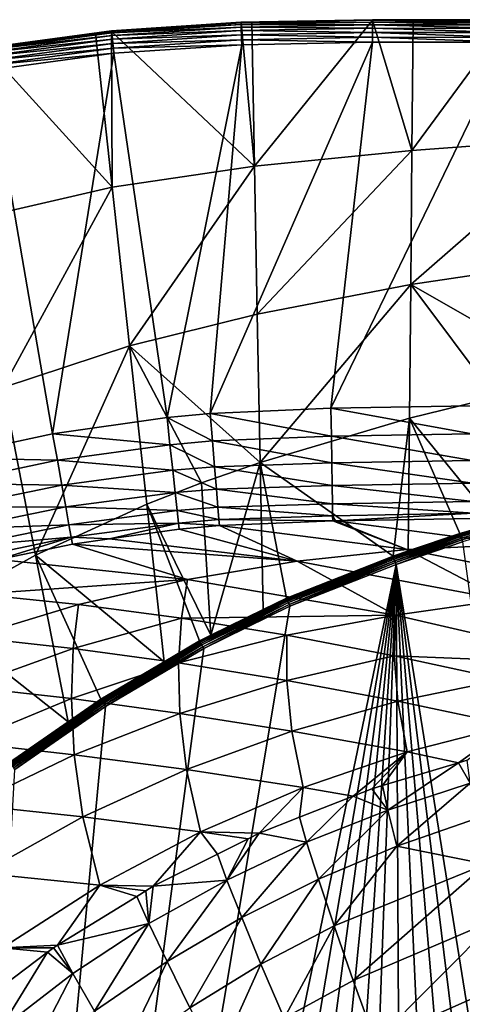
# Model space of a CAD drawing. Extents: x -922 to 922, y -424 to 424.
# Tile 15 of 71: x -563 to -465, y 206 to 423. Entities that reach past the tile are written whole.
import ezdxf

# ---------------------------------------------------------------- set-up
doc = ezdxf.new("R2010")
doc.units = 0
doc.linetypes.add('SOLIDLINE', pattern=[0])
doc.layers.add('BE3C_Starlet_Oval_Sil_2740CFXXK', color=252, linetype='SOLIDLINE')

msp = doc.modelspace()

# ---------------------------------------------------------------- linework, layer by layer
at = {"layer": 'BE3C_Starlet_Oval_Sil_2740CFXXK', "color": 252}
for points in [[(-542.169, 420.862, 568.812), (-542.183, 421.004, 569.932), (-513.57, 422.893, 569.992)], [(-513.565, 422.769, 571.106), (-513.57, 422.893, 569.992), (-542.183, 421.004, 569.932)], [(-513.565, 422.769, 571.106), (-542.183, 421.004, 569.932), (-542.172, 420.893, 571.056)], [(-513.552, 422.4, 572.165), (-513.565, 422.769, 571.106), (-542.172, 420.893, 571.056)], [(-542.169, 420.862, 568.812), (-513.57, 422.893, 569.992), (-513.565, 422.766, 568.879)], [(-513.565, 422.766, 568.879), (-510.582, 390.993, 429.624), (-542.169, 420.862, 568.812)], [(-484.483, 423.44, 570.065), (-484.482, 423.33, 568.959), (-513.57, 422.893, 569.992)], [(-484.482, 423.302, 571.166), (-484.483, 423.44, 570.065), (-513.57, 422.893, 569.992)], [(-513.57, 422.893, 569.992), (-484.482, 423.33, 568.959), (-511.177, 422.812, 568.885)], [(-484.482, 423.302, 571.166), (-513.57, 422.893, 569.992), (-513.565, 422.769, 571.106)], [(-513.57, 422.893, 569.992), (-511.177, 422.812, 568.885), (-513.565, 422.766, 568.879)], [(-484.48, 422.925, 572.211), (-484.482, 423.302, 571.166), (-513.565, 422.769, 571.106)], [(-484.48, 422.925, 572.211), (-513.565, 422.769, 571.106), (-513.552, 422.4, 572.165)], [(-513.565, 422.766, 568.879), (-511.177, 422.812, 568.885), (-510.582, 390.993, 429.624)], [(-484.477, 422.326, 573.146), (-484.48, 422.925, 572.211), (-513.552, 422.4, 572.165)], [(-510.582, 390.993, 429.624), (-511.177, 422.812, 568.885), (-484.482, 423.33, 568.959)], [(-510.582, 390.993, 429.624), (-484.482, 423.33, 568.959), (-475.763, 394.51, 429.624)], [(-454.578, 423.435, 570.141), (-475.496, 423.335, 568.985), (-484.483, 423.44, 570.065)], [(-484.483, 423.44, 570.065), (-475.496, 423.335, 568.985), (-484.482, 423.33, 568.959)], [(-454.578, 423.284, 571.23), (-454.578, 423.435, 570.141), (-484.483, 423.44, 570.065)], [(-454.578, 423.284, 571.23), (-484.483, 423.44, 570.065), (-484.482, 423.302, 571.166)], [(-475.763, 394.51, 429.624), (-484.482, 423.33, 568.959), (-475.496, 423.335, 568.985)], [(-454.578, 422.898, 572.26), (-454.578, 423.284, 571.23), (-484.482, 423.302, 571.166)], [(-454.578, 422.898, 572.26), (-484.482, 423.302, 571.166), (-484.48, 422.925, 572.211)], [(-454.579, 422.296, 573.18), (-454.578, 422.898, 572.26), (-484.48, 422.925, 572.211)], [(-454.579, 422.296, 573.18), (-484.48, 422.925, 572.211), (-484.477, 422.326, 573.146)], [(-475.763, 394.51, 429.624), (-454.578, 423.345, 569.045), (-438.926, 397.217, 429.624)], [(-475.763, 394.51, 429.624), (-475.496, 423.335, 568.985), (-454.578, 423.345, 569.045)], [(-454.578, 423.435, 570.141), (-454.578, 423.345, 569.045), (-475.496, 423.335, 568.985)], [(-545.724, 420.375, 568.803), (-570.056, 417.2, 569.874), (-542.183, 421.004, 569.932)], [(-542.172, 420.893, 571.056), (-542.183, 421.004, 569.932), (-570.056, 417.2, 569.874)], [(-542.172, 420.893, 571.056), (-570.056, 417.2, 569.874), (-570.039, 417.101, 571.007)], [(-542.136, 420.533, 572.125), (-542.172, 420.893, 571.056), (-570.039, 417.101, 571.007)], [(-545.724, 420.375, 568.803), (-542.183, 421.004, 569.932), (-542.169, 420.862, 568.812)], [(-542.169, 420.862, 568.812), (-542.039, 386.384, 429.624), (-545.724, 420.375, 568.803)], [(-513.552, 422.4, 572.165), (-542.172, 420.893, 571.056), (-542.136, 420.533, 572.125)], [(-542.169, 420.862, 568.812), (-510.582, 390.993, 429.624), (-542.039, 386.384, 429.624)], [(-513.529, 421.806, 573.114), (-513.552, 422.4, 572.165), (-542.136, 420.533, 572.125)], [(-513.529, 421.806, 573.114), (-542.136, 420.533, 572.125), (-542.077, 419.943, 573.087)], [(-513.5, 421.014, 573.907), (-513.529, 421.806, 573.114), (-542.077, 419.943, 573.087)], [(-513.5, 421.014, 573.907), (-542.077, 419.943, 573.087), (-541.999, 419.154, 573.891)], [(-513.464, 420.066, 574.504), (-513.5, 421.014, 573.907), (-541.999, 419.154, 573.891)], [(-484.477, 422.326, 573.146), (-513.552, 422.4, 572.165), (-513.529, 421.806, 573.114)], [(-484.473, 421.536, 573.926), (-484.477, 422.326, 573.146), (-513.529, 421.806, 573.114)], [(-484.473, 421.536, 573.926), (-513.529, 421.806, 573.114), (-513.5, 421.014, 573.907)], [(-484.468, 420.593, 574.513), (-484.473, 421.536, 573.926), (-513.5, 421.014, 573.907)], [(-484.468, 420.593, 574.513), (-513.5, 421.014, 573.907), (-513.464, 420.066, 574.504)], [(-484.463, 419.544, 574.877), (-484.468, 420.593, 574.513), (-513.464, 420.066, 574.504)], [(-454.58, 421.507, 573.947), (-454.579, 422.296, 573.18), (-484.477, 422.326, 573.146)], [(-454.58, 421.507, 573.947), (-484.477, 422.326, 573.146), (-484.473, 421.536, 573.926)], [(-454.581, 420.57, 574.522), (-454.58, 421.507, 573.947), (-484.473, 421.536, 573.926)], [(-454.581, 420.57, 574.522), (-484.473, 421.536, 573.926), (-484.468, 420.593, 574.513)], [(-454.582, 419.53, 574.879), (-454.581, 420.57, 574.522), (-484.468, 420.593, 574.513)], [(-454.582, 419.53, 574.879), (-484.468, 420.593, 574.513), (-484.463, 419.544, 574.877)], [(-570.03, 417.045, 568.748), (-570.056, 417.2, 569.874), (-545.724, 420.375, 568.803)], [(-542.136, 420.533, 572.125), (-570.039, 417.101, 571.007), (-569.979, 416.752, 572.088)], [(-545.724, 420.375, 568.803), (-542.039, 386.384, 429.624), (-570.03, 417.045, 568.748)], [(-542.077, 419.943, 573.087), (-542.136, 420.533, 572.125), (-569.979, 416.752, 572.088)], [(-542.077, 419.943, 573.087), (-569.979, 416.752, 572.088), (-569.88, 416.171, 573.061)], [(-541.999, 419.154, 573.891), (-542.077, 419.943, 573.087), (-569.88, 416.171, 573.061)], [(-541.999, 419.154, 573.891), (-569.88, 416.171, 573.061), (-569.745, 415.388, 573.875)], [(-541.904, 418.206, 574.496), (-541.999, 419.154, 573.891), (-569.745, 415.388, 573.875)], [(-513.464, 420.066, 574.504), (-541.999, 419.154, 573.891), (-541.904, 418.206, 574.496)], [(-513.425, 419.009, 574.874), (-513.464, 420.066, 574.504), (-541.904, 418.206, 574.496)], [(-513.425, 419.009, 574.874), (-541.904, 418.206, 574.496), (-541.799, 417.146, 574.872)], [(-541.799, 417.146, 574.872), (-513.383, 417.896, 575), (-513.425, 419.009, 574.874)], [(-513.383, 417.896, 575), (-520.353, 336.28, 575), (-484.457, 418.44, 575)], [(-484.457, 418.44, 575), (-520.353, 336.28, 575), (-493.687, 337.459, 575)], [(-484.463, 419.544, 574.877), (-513.464, 420.066, 574.504), (-513.425, 419.009, 574.874)], [(-513.425, 419.009, 574.874), (-484.457, 418.44, 575), (-484.463, 419.544, 574.877)], [(-513.425, 419.009, 574.874), (-513.383, 417.896, 575), (-484.457, 418.44, 575)], [(-484.457, 418.44, 575), (-493.687, 337.459, 575), (-454.584, 418.437, 575)], [(-454.584, 418.437, 575), (-493.687, 337.459, 575), (-462.64, 337.997, 575)], [(-484.463, 419.544, 574.877), (-484.457, 418.44, 575), (-454.584, 418.437, 575)], [(-484.463, 419.544, 574.877), (-454.584, 418.437, 575), (-454.582, 419.53, 574.879)], [(-570.03, 417.045, 568.748), (-542.039, 386.384, 429.624), (-573.356, 379.11, 429.624)], [(-541.904, 418.206, 574.496), (-569.745, 415.388, 573.875), (-569.583, 414.444, 574.489)], [(-541.799, 417.146, 574.872), (-541.904, 418.206, 574.496), (-569.583, 414.444, 574.489)], [(-541.799, 417.146, 574.872), (-569.583, 414.444, 574.489), (-569.402, 413.388, 574.871)], [(-569.402, 413.388, 574.871), (-541.688, 416.029, 575), (-541.799, 417.146, 574.872)], [(-541.799, 417.146, 574.872), (-541.688, 416.029, 575), (-513.383, 417.896, 575)], [(-541.688, 416.029, 575), (-529.925, 335.382, 575), (-513.383, 417.896, 575)], [(-513.383, 417.896, 575), (-529.925, 335.382, 575), (-520.353, 336.28, 575)], [(-569.402, 413.388, 574.871), (-569.211, 412.274, 575), (-541.688, 416.029, 575)], [(-569.211, 412.274, 575), (-555.216, 331.762, 575), (-541.688, 416.029, 575)], [(-541.688, 416.029, 575), (-555.216, 331.762, 575), (-529.925, 335.382, 575)], [(-569.211, 412.274, 575), (-579.946, 326.438, 575), (-555.216, 331.762, 575)], [(-476.038, 364.863, 286.416), (-475.763, 394.51, 429.624), (-438.926, 397.217, 429.624)], [(-476.038, 364.863, 286.416), (-438.926, 397.217, 429.624), (-438.834, 370.376, 286.416)], [(-509.97, 358.231, 286.416), (-510.582, 390.993, 429.624), (-475.763, 394.51, 429.624)], [(-509.97, 358.231, 286.416), (-475.763, 394.51, 429.624), (-476.038, 364.863, 286.416)], [(-538.23, 351.294, 286.416), (-542.039, 386.384, 429.624), (-510.582, 390.993, 429.624)], [(-538.23, 351.294, 286.416), (-510.582, 390.993, 429.624), (-509.97, 358.231, 286.416)], [(-566.183, 342.011, 286.416), (-573.356, 379.11, 429.624), (-542.039, 386.384, 429.624)], [(-566.183, 342.011, 286.416), (-542.039, 386.384, 429.624), (-538.23, 351.294, 286.416)], [(-476.038, 364.863, 286.416), (-438.834, 370.376, 286.416), (-438.742, 343.535, 143.208)], [(-509.357, 325.469, 143.208), (-509.97, 358.231, 286.416), (-476.038, 364.863, 286.416)], [(-476.038, 364.863, 286.416), (-476.313, 335.217, 143.208), (-509.357, 325.469, 143.208)], [(-476.038, 364.863, 286.416), (-457.396, 339.862, 143.208), (-476.313, 335.217, 143.208)], [(-438.742, 343.535, 143.208), (-457.396, 339.862, 143.208), (-476.038, 364.863, 286.416)], [(-509.357, 325.469, 143.208), (-538.23, 351.294, 286.416), (-509.97, 358.231, 286.416)], [(-538.23, 351.294, 286.416), (-559.01, 304.912, 143.208), (-566.183, 342.011, 286.416)], [(-538.23, 351.294, 286.416), (-534.422, 316.203, 143.208), (-559.01, 304.912, 143.208)], [(-522.321, 320.965, 143.208), (-538.23, 351.294, 286.416), (-509.357, 325.469, 143.208)], [(-522.321, 320.965, 143.208), (-534.422, 316.203, 143.208), (-538.23, 351.294, 286.416)], [(-566.183, 342.011, 286.416), (-559.01, 304.912, 143.208), (-582.219, 292.085, 143.208)], [(-493.687, 337.459, 575), (-462.536, 331.757, 574.209), (-462.64, 337.997, 575)], [(-457.396, 339.862, 143.208), (-457.383, 311.9, 1.63), (-476.313, 335.217, 143.208)], [(-529.925, 335.382, 575), (-519.864, 330.207, 574.246), (-520.353, 336.28, 575)], [(-520.353, 336.28, 575), (-493.585, 331.229, 574.211), (-493.687, 337.459, 575)], [(-520.353, 336.28, 575), (-519.864, 330.207, 574.246), (-493.585, 331.229, 574.211)], [(-493.687, 337.459, 575), (-493.585, 331.229, 574.211), (-462.536, 331.757, 574.209)], [(-555.216, 331.762, 575), (-529.28, 329.375, 574.259), (-529.925, 335.382, 575)], [(-529.925, 335.382, 575), (-529.28, 329.375, 574.259), (-519.864, 330.207, 574.246)], [(-509.357, 325.469, 143.208), (-476.313, 335.217, 143.208), (-479.947, 304.71, 1.61517)], [(-476.313, 335.217, 143.208), (-476.569, 305.858, 1.6176), (-479.947, 304.71, 1.61517)], [(-476.313, 335.217, 143.208), (-465.159, 309.734, 1.62576), (-476.569, 305.858, 1.6176)], [(-476.313, 335.217, 143.208), (-457.383, 311.9, 1.63), (-465.159, 309.734, 1.62576)], [(-579.946, 326.438, 575), (-554.172, 325.938, 574.29), (-555.216, 331.762, 575)], [(-555.216, 331.762, 575), (-554.172, 325.938, 574.29), (-529.28, 329.375, 574.259)], [(-493.585, 331.229, 574.211), (-462.438, 325.913, 571.885), (-462.536, 331.757, 574.209)], [(-554.172, 325.938, 574.29), (-528.674, 323.725, 572.081), (-529.28, 329.375, 574.259)], [(-529.28, 329.375, 574.259), (-519.405, 324.499, 572.03), (-519.864, 330.207, 574.246)], [(-529.28, 329.375, 574.259), (-528.674, 323.725, 572.081), (-519.405, 324.499, 572.03)], [(-519.864, 330.207, 574.246), (-493.489, 325.393, 571.894), (-493.585, 331.229, 574.211)], [(-519.864, 330.207, 574.246), (-519.405, 324.499, 572.03), (-493.489, 325.393, 571.894)], [(-493.585, 331.229, 574.211), (-493.489, 325.393, 571.894), (-462.438, 325.913, 571.885)], [(-579.946, 326.438, 575), (-578.526, 320.797, 574.314), (-554.172, 325.938, 574.29)], [(-578.526, 320.797, 574.314), (-553.188, 320.445, 572.199), (-554.172, 325.938, 574.29)], [(-554.172, 325.938, 574.29), (-553.188, 320.445, 572.199), (-528.674, 323.725, 572.081)], [(-509.357, 325.469, 143.208), (-520.21, 287.242, 1.57674), (-522.321, 320.965, 143.208)], [(-509.357, 325.469, 143.208), (-508.666, 292.896, 1.58932), (-520.21, 287.242, 1.57674)], [(-519.405, 324.499, 572.03), (-493.406, 320.317, 568.196), (-493.489, 325.393, 571.894)], [(-509.357, 325.469, 143.208), (-479.947, 304.71, 1.61517), (-503.527, 295.413, 1.59492)], [(-503.527, 295.413, 1.59492), (-508.666, 292.896, 1.58932), (-509.357, 325.469, 143.208)], [(-493.489, 325.393, 571.894), (-462.353, 320.834, 568.175), (-462.438, 325.913, 571.885)], [(-493.489, 325.393, 571.894), (-493.406, 320.317, 568.196), (-462.353, 320.834, 568.175)], [(-553.188, 320.445, 572.199), (-528.142, 318.765, 568.593), (-528.674, 323.725, 572.081)], [(-528.674, 323.725, 572.081), (-519.003, 319.502, 568.485), (-519.405, 324.499, 572.03)], [(-528.674, 323.725, 572.081), (-528.142, 318.765, 568.593), (-519.003, 319.502, 568.485)], [(-519.405, 324.499, 572.03), (-519.003, 319.502, 568.485), (-493.406, 320.317, 568.196)], [(-578.526, 320.797, 574.314), (-577.183, 315.466, 572.293), (-553.188, 320.445, 572.199)], [(-577.183, 315.466, 572.293), (-552.318, 315.595, 568.848), (-553.188, 320.445, 572.199)], [(-553.188, 320.445, 572.199), (-552.318, 315.595, 568.848), (-528.142, 318.765, 568.593)], [(-522.321, 320.965, 143.208), (-520.21, 287.242, 1.57674), (-534.422, 316.203, 143.208)], [(-493.406, 320.317, 568.196), (-462.286, 316.841, 563.316), (-462.353, 320.834, 568.175)], [(-552.318, 315.595, 568.848), (-527.715, 314.79, 564.004), (-528.142, 318.765, 568.593)], [(-528.142, 318.765, 568.593), (-518.682, 315.518, 563.825), (-519.003, 319.502, 568.485)], [(-528.142, 318.765, 568.593), (-527.715, 314.79, 564.004), (-518.682, 315.518, 563.825)], [(-519.003, 319.502, 568.485), (-493.34, 316.324, 563.349), (-493.406, 320.317, 568.196)], [(-519.003, 319.502, 568.485), (-518.682, 315.518, 563.825), (-493.34, 316.324, 563.349)], [(-493.406, 320.317, 568.196), (-493.34, 316.324, 563.349), (-462.286, 316.841, 563.316)], [(-534.422, 316.203, 143.208), (-530.571, 281.354, 1.56133), (-559.01, 304.912, 143.208)], [(-520.21, 287.242, 1.57674), (-522.758, 285.994, 1.57397), (-534.422, 316.203, 143.208)], [(-534.422, 316.203, 143.208), (-522.758, 285.994, 1.57397), (-530.571, 281.354, 1.56133)], [(-518.682, 315.518, 563.825), (-493.297, 313.664, 557.66), (-493.34, 316.324, 563.349)], [(-493.34, 316.324, 563.349), (-462.242, 314.187, 557.613), (-462.286, 316.841, 563.316)], [(-493.34, 316.324, 563.349), (-493.297, 313.664, 557.66), (-462.242, 314.187, 557.613)], [(-465.117, 309.603, 1.18692), (-457.383, 311.9, 1.63), (-441.024, 316.317, 1.19711)], [(-441.024, 316.317, 1.19711), (-465.046, 309.38, 0.79109), (-465.117, 309.603, 1.18692)], [(-441.024, 316.317, 1.19711), (-440.971, 316.09, 0.7982), (-465.046, 309.38, 0.79109)], [(-440.971, 316.09, 0.7982), (-464.95, 309.077, 0.45914), (-465.046, 309.38, 0.79109)], [(-440.971, 316.09, 0.7982), (-440.898, 315.78, 0.46341), (-464.95, 309.077, 0.45914)], [(-577.183, 315.466, 572.293), (-575.992, 310.738, 569.049), (-552.318, 315.595, 568.848)], [(-575.992, 310.738, 569.049), (-551.614, 311.664, 564.425), (-552.318, 315.595, 568.848)], [(-552.318, 315.595, 568.848), (-551.614, 311.664, 564.425), (-527.715, 314.79, 564.004)], [(-551.614, 311.664, 564.425), (-527.42, 312.036, 558.585), (-527.715, 314.79, 564.004)], [(-527.715, 314.79, 564.004), (-518.462, 312.785, 558.331), (-518.682, 315.518, 563.825)], [(-527.715, 314.79, 564.004), (-527.42, 312.036, 558.585), (-518.462, 312.785, 558.331)], [(-518.682, 315.518, 563.825), (-518.462, 312.785, 558.331), (-493.297, 313.664, 557.66)], [(-493.297, 313.664, 557.66), (-492.664, 312.517, 551.487), (-462.242, 314.187, 557.613)], [(-462.242, 314.187, 557.613), (-492.664, 312.517, 551.487), (-462.223, 313.041, 551.428)], [(-440.898, 315.78, 0.46341), (-464.833, 308.71, 0.20865), (-464.95, 309.077, 0.45914)], [(-440.898, 315.78, 0.46341), (-440.81, 315.403, 0.21065), (-464.833, 308.71, 0.20865)], [(-440.81, 315.403, 0.21065), (-464.701, 308.298, 0.05286), (-464.833, 308.71, 0.20865)], [(-440.81, 315.403, 0.21065), (-440.711, 314.98, 0.05336), (-464.701, 308.298, 0.05286)], [(-440.711, 314.98, 0.05336), (-464.562, 307.862), (-464.701, 308.298, 0.05286)], [(-575.992, 310.738, 569.049), (-575.018, 306.871, 564.759), (-551.614, 311.664, 564.425)], [(-575.018, 306.871, 564.759), (-551.114, 308.874, 559.183), (-551.614, 311.664, 564.425)], [(-551.614, 311.664, 564.425), (-551.114, 308.874, 559.183), (-527.42, 312.036, 558.585)], [(-551.114, 308.874, 559.183), (-542.676, 308.522, 553.155), (-527.42, 312.036, 558.585)], [(-542.676, 308.522, 553.155), (-527.273, 310.665, 552.657), (-527.42, 312.036, 558.585)], [(-527.42, 312.036, 558.585), (-518.357, 311.47, 552.335), (-518.462, 312.785, 558.331)], [(-527.42, 312.036, 558.585), (-527.273, 310.665, 552.657), (-518.357, 311.47, 552.335)], [(-518.462, 312.785, 558.331), (-493.278, 312.506, 551.488), (-493.297, 313.664, 557.66)], [(-518.462, 312.785, 558.331), (-518.357, 311.47, 552.335), (-493.278, 312.506, 551.488)], [(-476.925, 306.201, 476.029), (-493.278, 312.506, 551.488), (-518.357, 311.47, 552.335)], [(-493.297, 313.664, 557.66), (-493.278, 312.506, 551.488), (-492.664, 312.517, 551.487)], [(-476.925, 306.201, 476.029), (-492.664, 312.517, 551.487), (-493.278, 312.506, 551.488)], [(-452.761, 307.294, 476.436), (-462.223, 313.041, 551.428), (-492.664, 312.517, 551.487)], [(-452.761, 307.294, 476.436), (-492.664, 312.517, 551.487), (-476.925, 306.201, 476.029)], [(-465.117, 309.603, 1.18692), (-465.159, 309.734, 1.62576), (-457.383, 311.9, 1.63)], [(-501.155, 303.611, 475.565), (-527.273, 310.665, 552.657), (-542.676, 308.522, 553.155)], [(-501.155, 303.611, 475.565), (-518.357, 311.47, 552.335), (-527.273, 310.665, 552.657)], [(-476.925, 306.201, 476.029), (-518.357, 311.47, 552.335), (-501.155, 303.611, 475.565)], [(-479.9, 304.579, 1.17873), (-476.569, 305.858, 1.6176), (-465.117, 309.603, 1.18692)], [(-465.117, 309.603, 1.18692), (-479.821, 304.359, 0.78537), (-479.9, 304.579, 1.17873)], [(-465.117, 309.603, 1.18692), (-465.046, 309.38, 0.79109), (-479.821, 304.359, 0.78537)], [(-476.569, 305.858, 1.6176), (-465.159, 309.734, 1.62576), (-465.117, 309.603, 1.18692)], [(-575.018, 306.871, 564.759), (-574.314, 304.078, 559.659), (-551.114, 308.874, 559.183)], [(-574.314, 304.078, 559.659), (-567.188, 303.934, 553.851), (-551.114, 308.874, 559.183)], [(-567.188, 303.934, 553.851), (-550.847, 307.386, 553.419), (-551.114, 308.874, 559.183)], [(-567.188, 303.934, 553.851), (-525.378, 299.534, 475.037), (-550.847, 307.386, 553.419)], [(-551.114, 308.874, 559.183), (-550.847, 307.386, 553.419), (-542.676, 308.522, 553.155)], [(-550.847, 307.386, 553.419), (-501.155, 303.611, 475.565), (-542.676, 308.522, 553.155)], [(-550.847, 307.386, 553.419), (-525.378, 299.534, 475.037), (-501.155, 303.611, 475.565)], [(-465.046, 309.38, 0.79109), (-479.713, 304.059, 0.45572), (-479.821, 304.359, 0.78537)], [(-465.046, 309.38, 0.79109), (-464.95, 309.077, 0.45914), (-479.713, 304.059, 0.45572)], [(-464.95, 309.077, 0.45914), (-479.583, 303.697, 0.20706), (-479.713, 304.059, 0.45572)], [(-464.95, 309.077, 0.45914), (-464.833, 308.71, 0.20865), (-479.583, 303.697, 0.20706)], [(-464.833, 308.71, 0.20865), (-479.437, 303.292, 0.05246), (-479.583, 303.697, 0.20706)], [(-464.833, 308.71, 0.20865), (-464.701, 308.298, 0.05286), (-479.437, 303.292, 0.05246)], [(-464.701, 308.298, 0.05286), (-479.283, 302.863), (-479.437, 303.292, 0.05246)], [(-464.701, 308.298, 0.05286), (-464.562, 307.862), (-479.283, 302.863)], [(-464.562, 307.862), (-378.905, -322.511), (-479.283, 302.863)], [(-476.925, 306.201, 476.029), (-432.157, 297.238, 393.267), (-452.761, 307.294, 476.436)], [(-501.155, 303.611, 475.565), (-455.652, 295.034, 392.538), (-476.925, 306.201, 476.029)], [(-479.9, 304.579, 1.17873), (-479.947, 304.71, 1.61517), (-476.569, 305.858, 1.6176)], [(-476.925, 306.201, 476.029), (-455.652, 295.034, 392.538), (-432.157, 297.238, 393.267)], [(-582.219, 292.085, 143.208), (-559.01, 304.912, 143.208), (-551.786, 268.025, 1.52823)], [(-567.188, 303.934, 553.851), (-571.81, 296.298, 516.659), (-525.378, 299.534, 475.037)], [(-559.01, 304.912, 143.208), (-530.571, 281.354, 1.56133), (-544.549, 273.053, 1.53868)], [(-559.01, 304.912, 143.208), (-544.549, 273.053, 1.53868), (-551.786, 268.025, 1.52823)], [(-525.378, 299.534, 475.037), (-479.432, 291.682, 391.725), (-501.155, 303.611, 475.565)], [(-503.47, 295.283, 1.16306), (-503.527, 295.413, 1.59492), (-479.947, 304.71, 1.61517)], [(-503.47, 295.283, 1.16306), (-479.947, 304.71, 1.61517), (-479.9, 304.579, 1.17873)], [(-479.9, 304.579, 1.17873), (-503.376, 295.067, 0.77445), (-503.47, 295.283, 1.16306)], [(-479.9, 304.579, 1.17873), (-479.821, 304.359, 0.78537), (-503.376, 295.067, 0.77445)], [(-479.821, 304.359, 0.78537), (-503.249, 294.775, 0.44917), (-503.376, 295.067, 0.77445)], [(-479.821, 304.359, 0.78537), (-479.713, 304.059, 0.45572), (-503.249, 294.775, 0.44917)], [(-479.713, 304.059, 0.45572), (-503.096, 294.424, 0.20401), (-503.249, 294.775, 0.44917)], [(-479.713, 304.059, 0.45572), (-479.583, 303.697, 0.20706), (-503.096, 294.424, 0.20401)], [(-479.583, 303.697, 0.20706), (-502.925, 294.032, 0.05167), (-503.096, 294.424, 0.20401)], [(-479.583, 303.697, 0.20706), (-479.437, 303.292, 0.05246), (-502.925, 294.032, 0.05167)], [(-479.437, 303.292, 0.05246), (-502.745, 293.618), (-502.925, 294.032, 0.05167)], [(-479.437, 303.292, 0.05246), (-479.283, 302.863), (-502.745, 293.618)], [(-501.155, 303.611, 475.565), (-479.432, 291.682, 391.725), (-455.652, 295.034, 392.538)], [(-590.961, -234.405), (-479.283, 302.863), (-573.264, -249.923)], [(-590.961, -234.405), (-502.745, 293.618), (-479.283, 302.863)], [(-573.264, -249.923), (-479.283, 302.863), (-554.956, -263.75)], [(-479.283, 302.863), (-536.469, -275.988), (-554.956, -263.75)], [(-479.283, 302.863), (-517.874, -286.611), (-536.469, -275.988)], [(-500.754, -294.494), (-517.874, -286.611), (-479.283, 302.863)], [(-479.283, 302.863), (-476.144, -303.552), (-500.754, -294.494)], [(-479.283, 302.863), (-378.905, -322.511), (-402.692, -320.502)], [(-479.283, 302.863), (-402.692, -320.502), (-427.003, -316.51)], [(-427.003, -316.51), (-451.474, -310.834), (-479.283, 302.863)], [(-479.283, 302.863), (-451.474, -310.834), (-476.144, -303.552)], [(-571.81, 296.298, 516.659), (-549.501, 293.997, 474.46), (-525.378, 299.534, 475.037)], [(-549.501, 293.997, 474.46), (-526.699, 290.961, 432.515), (-525.378, 299.534, 475.037)], [(-525.378, 299.534, 475.037), (-526.699, 290.961, 432.515), (-479.432, 291.682, 391.725)], [(-571.81, 296.298, 516.659), (-573.323, 286.771, 473.858), (-549.501, 293.997, 474.46)], [(-522.688, 285.866, 1.14688), (-508.666, 292.896, 1.58932), (-503.47, 295.283, 1.16306)], [(-503.47, 295.283, 1.16306), (-522.574, 285.658, 0.7632), (-522.688, 285.866, 1.14688)], [(-503.47, 295.283, 1.16306), (-503.376, 295.067, 0.77445), (-522.574, 285.658, 0.7632)], [(-503.376, 295.067, 0.77445), (-522.421, 285.38, 0.44241), (-522.574, 285.658, 0.7632)], [(-503.376, 295.067, 0.77445), (-503.249, 294.775, 0.44917), (-522.421, 285.38, 0.44241)], [(-503.249, 294.775, 0.44917), (-522.238, 285.047, 0.20088), (-522.421, 285.38, 0.44241)], [(-503.249, 294.775, 0.44917), (-503.096, 294.424, 0.20401), (-522.238, 285.047, 0.20088)], [(-503.096, 294.424, 0.20401), (-522.033, 284.674, 0.05086), (-522.238, 285.047, 0.20088)], [(-503.096, 294.424, 0.20401), (-502.925, 294.032, 0.05167), (-522.033, 284.674, 0.05086)], [(-508.666, 292.896, 1.58932), (-503.527, 295.413, 1.59492), (-503.47, 295.283, 1.16306)], [(-455.652, 295.034, 392.538), (-479.432, 291.682, 391.725), (-432.244, 280.76, 309.392)], [(-590.961, -234.405), (-521.817, 284.281), (-502.745, 293.618)], [(-551.786, 268.025, 1.52823), (-564.736, 259.027, 1.50948), (-582.219, 292.085, 143.208)], [(-573.323, 286.771, 473.858), (-550.656, 284.283, 431.733), (-549.501, 293.997, 474.46)], [(-549.501, 293.997, 474.46), (-550.656, 284.283, 431.733), (-526.699, 290.961, 432.515)], [(-522.688, 285.866, 1.14688), (-520.21, 287.242, 1.57674), (-508.666, 292.896, 1.58932)], [(-502.925, 294.032, 0.05167), (-521.817, 284.281), (-522.033, 284.674, 0.05086)], [(-502.925, 294.032, 0.05167), (-502.745, 293.618), (-521.817, 284.281)], [(-550.656, 284.283, 431.733), (-527.354, 281.094, 389.952), (-526.699, 290.961, 432.515)], [(-526.699, 290.961, 432.515), (-527.354, 281.094, 389.952), (-503.423, 287.188, 390.851)], [(-526.699, 290.961, 432.515), (-503.423, 287.188, 390.851), (-479.432, 291.682, 391.725)], [(-479.432, 291.682, 391.725), (-503.423, 287.188, 390.851), (-479.687, 282.68, 349.497)], [(-479.432, 291.682, 391.725), (-479.687, 282.68, 349.497), (-432.244, 280.76, 309.392)], [(-573.323, 286.771, 473.858), (-574.304, 275.803, 430.919), (-550.656, 284.283, 431.733)], [(-530.571, 281.354, 1.56133), (-522.688, 285.866, 1.14688), (-544.468, 272.926, 1.11971)], [(-522.688, 285.866, 1.14688), (-544.34, 272.724, 0.74434), (-544.468, 272.926, 1.11971)], [(-522.688, 285.866, 1.14688), (-522.574, 285.658, 0.7632), (-544.34, 272.724, 0.74434)], [(-522.574, 285.658, 0.7632), (-544.17, 272.457, 0.43114), (-544.34, 272.724, 0.74434)], [(-522.574, 285.658, 0.7632), (-522.421, 285.38, 0.44241), (-544.17, 272.457, 0.43114)], [(-522.758, 285.994, 1.57397), (-522.688, 285.866, 1.14688), (-530.571, 281.354, 1.56133)], [(-527.354, 281.094, 389.952), (-503.436, 277.206, 348.551), (-503.423, 287.188, 390.851)], [(-522.758, 285.994, 1.57397), (-520.21, 287.242, 1.57674), (-522.688, 285.866, 1.14688)], [(-503.423, 287.188, 390.851), (-503.436, 277.206, 348.551), (-479.687, 282.68, 349.497)], [(-543.505, 271.41), (-521.817, 284.281), (-590.961, -234.405)], [(-574.304, 275.803, 430.919), (-551.085, 273.19, 389.019), (-550.656, 284.283, 431.733)], [(-550.656, 284.283, 431.733), (-551.085, 273.19, 389.019), (-527.354, 281.094, 389.952)], [(-522.421, 285.38, 0.44241), (-543.968, 272.139, 0.19566), (-544.17, 272.457, 0.43114)], [(-522.421, 285.38, 0.44241), (-522.238, 285.047, 0.20088), (-543.968, 272.139, 0.19566)], [(-522.238, 285.047, 0.20088), (-543.742, 271.784, 0.04951), (-543.968, 272.139, 0.19566)], [(-522.238, 285.047, 0.20088), (-522.033, 284.674, 0.05086), (-543.742, 271.784, 0.04951)], [(-522.033, 284.674, 0.05086), (-543.505, 271.41), (-543.742, 271.784, 0.04951)], [(-522.033, 284.674, 0.05086), (-521.817, 284.281), (-543.505, 271.41)], [(-544.468, 272.926, 1.11971), (-544.549, 273.053, 1.53868), (-530.571, 281.354, 1.56133)], [(-478.921, 272.618, 307.563), (-479.687, 282.68, 349.497), (-503.436, 277.206, 348.551)], [(-455.508, 277.439, 308.483), (-479.687, 282.68, 349.497), (-478.921, 272.618, 307.563)], [(-432.244, 280.76, 309.392), (-479.687, 282.68, 349.497), (-455.508, 277.439, 308.483)], [(-551.085, 273.19, 389.019), (-527.088, 269.915, 347.569), (-527.354, 281.094, 389.952)], [(-527.354, 281.094, 389.952), (-527.088, 269.915, 347.569), (-503.436, 277.206, 348.551)], [(-502.336, 265.978, 306.611), (-503.436, 277.206, 348.551), (-527.088, 269.915, 347.569)], [(-478.921, 272.618, 307.563), (-503.436, 277.206, 348.551), (-502.336, 265.978, 306.611)], [(-478.921, 272.618, 307.563), (-453.83, 267.333, 267.023), (-455.508, 277.439, 308.483)], [(-574.304, 275.803, 430.919), (-574.471, 263.442, 388.063), (-551.085, 273.19, 389.019)], [(-574.471, 263.442, 388.063), (-550.492, 260.759, 346.566), (-551.085, 273.19, 389.019)], [(-564.643, 258.904, 1.09727), (-551.786, 268.025, 1.52823), (-544.468, 272.926, 1.11971)], [(-544.468, 272.926, 1.11971), (-564.498, 258.711, 0.72879), (-564.643, 258.904, 1.09727)], [(-544.468, 272.926, 1.11971), (-544.34, 272.724, 0.74434), (-564.498, 258.711, 0.72879)], [(-544.34, 272.724, 0.74434), (-564.309, 258.459, 0.42186), (-564.498, 258.711, 0.72879)], [(-544.34, 272.724, 0.74434), (-544.17, 272.457, 0.43114), (-564.309, 258.459, 0.42186)], [(-544.17, 272.457, 0.43114), (-564.083, 258.16, 0.19134), (-564.309, 258.459, 0.42186)], [(-544.17, 272.457, 0.43114), (-543.968, 272.139, 0.19566), (-564.083, 258.16, 0.19134)], [(-544.468, 272.926, 1.11971), (-551.786, 268.025, 1.52823), (-544.549, 273.053, 1.53868)], [(-551.085, 273.19, 389.019), (-550.492, 260.759, 346.566), (-527.088, 269.915, 347.569)], [(-502.336, 265.978, 306.611), (-476.851, 261.38, 266.184), (-478.921, 272.618, 307.563)], [(-478.921, 272.618, 307.563), (-476.851, 261.38, 266.184), (-453.83, 267.333, 267.023)], [(-590.961, -234.405), (-563.57, 257.477), (-543.505, 271.41)], [(-543.968, 272.139, 0.19566), (-563.833, 257.827, 0.04842), (-564.083, 258.16, 0.19134)], [(-543.968, 272.139, 0.19566), (-543.742, 271.784, 0.04951), (-563.833, 257.827, 0.04842)], [(-543.742, 271.784, 0.04951), (-563.57, 257.477), (-563.833, 257.827, 0.04842)], [(-543.742, 271.784, 0.04951), (-543.505, 271.41), (-563.57, 257.477)], [(-525.596, 257.454, 305.639), (-527.088, 269.915, 347.569), (-550.492, 260.759, 346.566)], [(-502.336, 265.978, 306.611), (-527.088, 269.915, 347.569), (-525.596, 257.454, 305.639)], [(-564.643, 258.904, 1.09727), (-564.736, 259.027, 1.50948), (-551.786, 268.025, 1.52823)], [(-525.596, 257.454, 305.639), (-499.809, 253.527, 265.328), (-502.336, 265.978, 306.611)], [(-502.336, 265.978, 306.611), (-499.809, 253.527, 265.328), (-476.851, 261.38, 266.184)], [(-476.851, 261.38, 266.184), (-465.434, 258.961, 248.699), (-453.83, 267.333, 267.023)], [(-453.83, 267.333, 267.023), (-465.434, 258.961, 248.699), (-463.552, 259.524, 248.693)], [(-574.471, 263.442, 388.063), (-573.473, 249.702, 345.555), (-550.492, 260.759, 346.566)], [(-548.521, 246.994, 304.66), (-550.492, 260.759, 346.566), (-573.473, 249.702, 345.555)], [(-525.596, 257.454, 305.639), (-550.492, 260.759, 346.566), (-548.521, 246.994, 304.66)], [(-499.809, 253.527, 265.328), (-488.793, 251.574, 248.778), (-476.851, 261.38, 266.184)], [(-476.851, 261.38, 266.184), (-488.793, 251.574, 248.778), (-484.646, 253.211, 248.762)], [(-476.851, 261.38, 266.184), (-484.646, 253.211, 248.762), (-482.247, 253.929, 248.754)], [(-482.247, 253.929, 248.754), (-465.434, 258.961, 248.699), (-476.851, 261.38, 266.184)], [(-465.434, 258.961, 248.699), (-462.859, 254.449, 234.837), (-463.552, 259.524, 248.693)], [(-548.521, 246.994, 304.66), (-522.52, 243.706, 264.467), (-525.596, 257.454, 305.639)], [(-525.596, 257.454, 305.639), (-522.52, 243.706, 264.467), (-499.809, 253.527, 265.328)], [(-482.247, 253.929, 248.754), (-481.096, 248.508, 234.928), (-465.434, 258.961, 248.699)], [(-465.434, 258.961, 248.699), (-481.096, 248.508, 234.928), (-462.859, 254.449, 234.837)], [(-522.52, 243.706, 264.467), (-509.541, 243.383, 248.856), (-499.809, 253.527, 265.328)], [(-509.541, 243.383, 248.856), (-500.622, 246.904, 248.823), (-499.809, 253.527, 265.328)], [(-499.809, 253.527, 265.328), (-500.622, 246.904, 248.823), (-488.793, 251.574, 248.778)], [(-481.096, 248.508, 234.928), (-484.646, 253.211, 248.762), (-488.793, 251.574, 248.778)], [(-482.247, 253.929, 248.754), (-484.646, 253.211, 248.762), (-481.096, 248.508, 234.928)], [(-479.124, 240.492, 220.931), (-462.859, 254.449, 234.837), (-481.096, 248.508, 234.928)], [(-461.473, 246.642, 220.762), (-462.859, 254.449, 234.837), (-479.124, 240.492, 220.931)], [(-499.058, 241.383, 235.028), (-488.793, 251.574, 248.778), (-500.622, 246.904, 248.823)], [(-481.096, 248.508, 234.928), (-488.793, 251.574, 248.778), (-499.058, 241.383, 235.028)], [(-548.521, 246.994, 304.66), (-573.473, 249.702, 345.555), (-570.888, 234.574, 303.687)], [(-496.455, 233.192, 221.106), (-481.096, 248.508, 234.928), (-499.058, 241.383, 235.028)], [(-479.124, 240.492, 220.931), (-481.096, 248.508, 234.928), (-496.455, 233.192, 221.106)], [(-570.888, 234.574, 303.687), (-544.755, 231.874, 263.613), (-548.521, 246.994, 304.66)], [(-548.521, 246.994, 304.66), (-544.755, 231.874, 263.613), (-522.52, 243.706, 264.467)], [(-499.058, 241.383, 235.028), (-500.622, 246.904, 248.823), (-509.541, 243.383, 248.856)], [(-479.124, 240.492, 220.931), (-459.457, 236.541, 207.771), (-461.473, 246.642, 220.762)], [(-544.755, 231.874, 263.613), (-533.006, 231.64, 248.798), (-522.52, 243.706, 264.467)], [(-522.52, 243.706, 264.467), (-533.006, 231.64, 248.798), (-518.759, 238.77, 248.834)], [(-522.52, 243.706, 264.467), (-511.971, 242.167, 248.85), (-509.541, 243.383, 248.856)], [(-522.52, 243.706, 264.467), (-518.759, 238.77, 248.834), (-511.971, 242.167, 248.85)], [(-516.684, 233.022, 235.082), (-511.971, 242.167, 248.85), (-518.759, 238.77, 248.834)], [(-499.058, 241.383, 235.028), (-509.541, 243.383, 248.856), (-516.684, 233.022, 235.082)], [(-516.684, 233.022, 235.082), (-509.541, 243.383, 248.856), (-511.971, 242.167, 248.85)], [(-513.406, 224.702, 221.242), (-499.058, 241.383, 235.028), (-516.684, 233.022, 235.082)], [(-496.455, 233.192, 221.106), (-499.058, 241.383, 235.028), (-513.406, 224.702, 221.242)], [(-496.455, 233.192, 221.106), (-492.991, 222.921, 208.333), (-479.124, 240.492, 220.931)], [(-479.124, 240.492, 220.931), (-492.991, 222.921, 208.333), (-459.457, 236.541, 207.771)], [(-533.006, 231.64, 248.798), (-516.684, 233.022, 235.082), (-518.759, 238.77, 248.834)], [(-492.991, 222.921, 208.333), (-488.744, 210.825, 197.233), (-459.457, 236.541, 207.771)], [(-459.457, 236.541, 207.771), (-488.744, 210.825, 197.233), (-456.851, 224.408, 196.446)], [(-570.888, 234.574, 303.687), (-566.279, 217.995, 262.776), (-544.755, 231.874, 263.613)], [(-513.406, 224.702, 221.242), (-509.165, 214.42, 208.581), (-496.455, 233.192, 221.106)], [(-496.455, 233.192, 221.106), (-509.165, 214.42, 208.581), (-492.991, 222.921, 208.333)], [(-566.279, 217.995, 262.776), (-554.124, 218.59, 248.49), (-544.755, 231.874, 263.613)], [(-544.755, 231.874, 263.613), (-554.124, 218.59, 248.49), (-536.617, 229.408, 248.746)], [(-544.755, 231.874, 263.613), (-534.594, 230.658, 248.775), (-533.006, 231.64, 248.798)], [(-544.755, 231.874, 263.613), (-536.617, 229.408, 248.746), (-534.594, 230.658, 248.775)], [(-534.594, 230.658, 248.775), (-533.914, 223.373, 235.037), (-533.006, 231.64, 248.798)], [(-533.006, 231.64, 248.798), (-533.914, 223.373, 235.037), (-516.684, 233.022, 235.082)], [(-529.915, 214.986, 221.299), (-516.684, 233.022, 235.082), (-533.914, 223.373, 235.037)], [(-513.406, 224.702, 221.242), (-516.684, 233.022, 235.082), (-529.915, 214.986, 221.299)], [(-533.914, 223.373, 235.037), (-536.617, 229.408, 248.746), (-554.124, 218.59, 248.49)], [(-534.594, 230.658, 248.775), (-536.617, 229.408, 248.746), (-533.914, 223.373, 235.037)], [(-529.915, 214.986, 221.299), (-524.861, 204.765, 208.766), (-513.406, 224.702, 221.242)], [(-513.406, 224.702, 221.242), (-524.861, 204.765, 208.766), (-509.165, 214.42, 208.581)], [(-533.914, 223.373, 235.037), (-554.124, 218.59, 248.49), (-550.723, 212.346, 234.849)], [(-545.958, 203.97, 221.244), (-533.914, 223.373, 235.037), (-550.723, 212.346, 234.849)], [(-529.915, 214.986, 221.299), (-533.914, 223.373, 235.037), (-545.958, 203.97, 221.244)], [(-509.165, 214.42, 208.581), (-504.057, 202.425, 197.595), (-492.991, 222.921, 208.333)], [(-492.991, 222.921, 208.333), (-504.057, 202.425, 197.595), (-488.744, 210.825, 197.233)], [(-456.851, 224.408, 196.446), (-488.744, 210.825, 197.233), (-483.853, 197.303, 188.235)], [(-456.851, 224.408, 196.446), (-483.853, 197.303, 188.235), (-453.748, 210.677, 187.265)], [(-566.279, 217.995, 262.776), (-570.993, 206.016, 248.011), (-556.365, 217.029, 248.438)], [(-566.279, 217.995, 262.776), (-555.055, 218.015, 248.477), (-554.124, 218.59, 248.49)], [(-556.365, 217.029, 248.438), (-555.055, 218.015, 248.477), (-566.279, 217.995, 262.776)], [(-550.723, 212.346, 234.849), (-555.055, 218.015, 248.477), (-556.365, 217.029, 248.438)], [(-550.723, 212.346, 234.849), (-554.124, 218.59, 248.49), (-555.055, 218.015, 248.477)], [(-567.004, 199.859, 234.505), (-556.365, 217.029, 248.438), (-570.993, 206.016, 248.011)], [(-550.723, 212.346, 234.849), (-556.365, 217.029, 248.438), (-567.004, 199.859, 234.505)], [(-545.958, 203.97, 221.244), (-540.056, 193.897, 208.868), (-529.915, 214.986, 221.299)], [(-529.915, 214.986, 221.299), (-540.056, 193.897, 208.868), (-524.861, 204.765, 208.766)], [(-524.861, 204.765, 208.766), (-518.863, 192.949, 197.908), (-509.165, 214.42, 208.581)], [(-509.165, 214.42, 208.581), (-518.863, 192.949, 197.908), (-504.057, 202.425, 197.595)], [(-561.438, 191.592, 221.068), (-550.723, 212.346, 234.849), (-567.004, 199.859, 234.505)], [(-545.958, 203.97, 221.244), (-550.723, 212.346, 234.849), (-561.438, 191.592, 221.068)], [(-483.853, 197.303, 188.235), (-488.744, 210.825, 197.233), (-504.057, 202.425, 197.595)], [(-453.748, 210.677, 187.265), (-483.853, 197.303, 188.235), (-478.502, 182.854, 181.621)], [(-453.748, 210.677, 187.265), (-478.502, 182.854, 181.621), (-450.278, 195.907, 180.545)]]:
    msp.add_3dface(points, dxfattribs=at)

doc.saveas('drawing.dxf')
